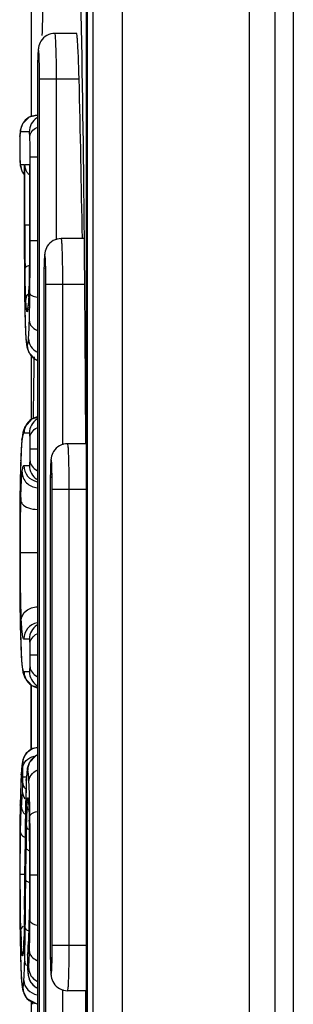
# Model space of a CAD drawing. Header units: millimetres. Extents: x 0 to 3364, y 0 to 2378.
# Tile 17 of 34: x 1510.23 to 1513.23, y 1489.07 to 1499.87. Entities that reach past the tile are written whole.
import ezdxf

# ---------------------------------------------------------------- set-up
doc = ezdxf.new("R2010")
doc.units = ezdxf.units.MM
doc.header["$LTSCALE"] = 185.02
doc.layers.add('00_COMPONENTS', color=7, linetype='CONTINUOUS')

msp = doc.modelspace()

# ---------------------------------------------------------------- linework, layer by layer
at = {"layer": '00_COMPONENTS', "color": 7, "linetype": 'CONTINUOUS'}
for p, q in [((1511.036, 1565.336), (1511.036, 1452.305)), ((1513.031, 1452.62), (1513.031, 1565.02)), ((1513.231, 1564.87), (1513.231, 1452.77)), ((1510.361, 1503.556), (1510.361, 1498.805)), ((1510.961, 1500.651), (1510.961, 1483.79)), ((1510.974, 1500.646), (1510.974, 1483.795)), ((1510.857, 1499.72), (1510.62, 1499.72)), ((1510.429, 1499.22), (1510.429, 1485.22)), ((1510.429, 1498.82), (1510.423, 1498.82)), ((1510.241, 1498.655), (1510.237, 1498.597)), ((1510.236, 1498.566), (1510.235, 1498.461)), ((1510.237, 1498.597), (1510.236, 1498.566)), ((1510.235, 1498.461), (1510.236, 1498.362)), ((1510.236, 1498.362), (1510.237, 1498.33)), ((1510.237, 1498.33), (1510.241, 1498.271)), ((1510.285, 1498.277), (1510.285, 1498.283)), ((1510.285, 1498.277), (1510.285, 1497.447)), ((1510.341, 1498.277), (1510.342, 1498.283)), ((1510.341, 1498.277), (1510.341, 1497.62)), ((1510.937, 1497.47), (1510.69, 1497.47)), ((1510.338, 1497.039), (1510.334, 1496.864)), ((1510.498, 1496.97), (1510.498, 1487.47)), ((1510.288, 1496.843), (1510.293, 1496.565)), ((1510.334, 1496.864), (1510.334, 1496.858)), ((1510.302, 1496.37), (1510.309, 1496.307)), ((1510.309, 1496.307), (1510.313, 1496.282)), ((1510.361, 1496.193), (1510.361, 1495.486)), ((1510.27, 1495.341), (1510.26, 1495.279)), ((1510.29, 1495.404), (1510.27, 1495.341)), ((1510.26, 1495.279), (1510.255, 1495.218)), ((1510.954, 1495.22), (1510.759, 1495.22)), ((1510.245, 1495.038), (1510.242, 1494.907)), ((1510.568, 1494.72), (1510.568, 1489.72)), ((1510.237, 1493.428), (1510.239, 1493.302)), ((1510.239, 1493.302), (1510.242, 1493.152)), ((1510.242, 1493.152), (1510.245, 1493.044)), ((1510.254, 1492.839), (1510.26, 1492.773)), ((1510.26, 1492.774), (1510.27, 1492.714)), ((1510.26, 1492.774), (1510.26, 1492.773)), ((1510.361, 1492.573), (1510.361, 1491.863)), ((1510.361, 1492.22), (1510.361, 1492.571)), ((1510.361, 1491.864), (1510.361, 1492.22)), ((1510.255, 1491.641), (1510.252, 1491.597)), ((1510.259, 1491.691), (1510.255, 1491.641)), ((1510.264, 1491.732), (1510.259, 1491.691)), ((1510.318, 1491.658), (1510.312, 1491.601)), ((1510.252, 1491.597), (1510.248, 1491.509)), ((1510.312, 1491.601), (1510.307, 1491.535)), ((1510.248, 1491.509), (1510.243, 1491.377)), ((1510.243, 1491.377), (1510.241, 1491.258)), ((1510.3, 1491.321), (1510.298, 1491.19)), ((1510.241, 1491.258), (1510.237, 1491.051)), ((1510.337, 1491.149), (1510.339, 1491.082)), ((1510.293, 1490.801), (1510.287, 1490.113)), ((1510.235, 1490.5), (1510.235, 1490.238)), ((1510.235, 1490.238), (1510.237, 1489.984)), ((1510.237, 1489.984), (1510.239, 1489.797)), ((1510.239, 1489.797), (1510.242, 1489.635)), ((1510.279, 1489.773), (1510.277, 1489.71)), ((1510.325, 1489.696), (1510.324, 1489.675)), ((1510.327, 1489.723), (1510.325, 1489.696)), ((1510.242, 1489.635), (1510.247, 1489.477)), ((1510.323, 1489.665), (1510.321, 1489.617)), ((1510.321, 1489.617), (1510.321, 1489.599)), ((1510.321, 1489.599), (1510.321, 1489.573)), ((1510.324, 1489.675), (1510.323, 1489.665)), ((1510.247, 1489.477), (1510.251, 1489.383)), ((1510.321, 1489.573), (1510.321, 1489.547)), ((1510.321, 1489.546), (1510.321, 1489.519)), ((1510.321, 1489.519), (1510.322, 1489.456)), ((1510.251, 1489.383), (1510.252, 1489.36)), ((1510.322, 1489.456), (1510.322, 1489.449)), ((1510.322, 1489.449), (1510.323, 1489.424)), ((1510.323, 1489.424), (1510.326, 1489.39)), ((1510.252, 1489.36), (1510.258, 1489.289)), ((1510.954, 1489.22), (1510.759, 1489.22)), ((1510.361, 1489.109), (1510.361, 1488.446)), ((1510.38, 1489.071), (1510.38, 1489.093))]:
    msp.add_line(p, q, dxfattribs=at)
at = {"layer": '00_COMPONENTS', "color": 9, "linetype": 'CONTINUOUS'}
for p, q in [((1511.356, 1565.327), (1511.356, 1452.314)), ((1512.75, 1452.62), (1512.75, 1565.02)), ((1510.451, 1485.22), (1510.451, 1499.22)), ((1510.451, 1499.22), (1510.885, 1499.22)), ((1510.637, 1497.457), (1510.637, 1499.22)), ((1510.239, 1498.622), (1510.237, 1498.608)), ((1510.237, 1498.59), (1510.237, 1498.597)), ((1510.339, 1498.64), (1510.243, 1498.64)), ((1510.237, 1498.336), (1510.237, 1498.33)), ((1510.237, 1498.336), (1510.238, 1498.317)), ((1510.348, 1497.447), (1510.348, 1498.367)), ((1510.348, 1498.367), (1510.429, 1498.367)), ((1510.244, 1498.283), (1510.285, 1498.283)), ((1510.285, 1498.283), (1510.285, 1498.277)), ((1510.291, 1497.62), (1510.291, 1498.283)), ((1510.291, 1498.283), (1510.342, 1498.283)), ((1510.342, 1498.283), (1510.342, 1498.277)), ((1510.291, 1497.62), (1510.341, 1497.62)), ((1510.285, 1497.447), (1510.285, 1497.359)), ((1510.291, 1497.447), (1510.291, 1497.45)), ((1510.348, 1497.447), (1510.429, 1497.447)), ((1510.521, 1487.47), (1510.521, 1496.97)), ((1510.521, 1496.97), (1510.941, 1496.97)), ((1510.707, 1495.207), (1510.707, 1496.97)), ((1510.334, 1496.858), (1510.334, 1496.864)), ((1510.334, 1496.864), (1510.334, 1496.858)), ((1510.346, 1496.864), (1510.346, 1496.868)), ((1510.293, 1496.57), (1510.293, 1496.565)), ((1510.293, 1496.57), (1510.293, 1496.564)), ((1510.341, 1495.337), (1510.282, 1495.337)), ((1510.259, 1495.258), (1510.26, 1495.279)), ((1510.35, 1495.163), (1510.429, 1495.163)), ((1510.245, 1495.032), (1510.245, 1495.038)), ((1510.246, 1495.038), (1510.245, 1495.032)), ((1510.28, 1494.98), (1510.341, 1494.98)), ((1510.591, 1489.72), (1510.591, 1494.72)), ((1510.591, 1494.72), (1510.955, 1494.72)), ((1510.777, 1489.72), (1510.777, 1494.72)), ((1510.238, 1494.627), (1510.237, 1494.629)), ((1510.242, 1494.025), (1510.428, 1494.025)), ((1510.237, 1493.43), (1510.237, 1493.428)), ((1510.245, 1493.05), (1510.245, 1493.044)), ((1510.245, 1493.05), (1510.245, 1493.044)), ((1510.341, 1493.077), (1510.28, 1493.077)), ((1510.35, 1492.903), (1510.429, 1492.903)), ((1510.259, 1492.795), (1510.26, 1492.774)), ((1510.282, 1492.72), (1510.341, 1492.72)), ((1510.252, 1491.587), (1510.252, 1491.597)), ((1510.27, 1491.567), (1510.309, 1491.567)), ((1510.307, 1491.526), (1510.307, 1491.535)), ((1510.241, 1491.255), (1510.241, 1491.258)), ((1510.241, 1491.258), (1510.241, 1491.255)), ((1510.343, 1491.292), (1510.343, 1491.297)), ((1510.298, 1491.187), (1510.298, 1491.19)), ((1510.339, 1491.119), (1510.339, 1491.093)), ((1510.347, 1491.09), (1510.346, 1491.133)), ((1510.339, 1491.093), (1510.339, 1491.089)), ((1510.339, 1491.093), (1510.339, 1491.089)), ((1510.301, 1490.434), (1510.304, 1490.786)), ((1510.343, 1490.862), (1510.343, 1490.845)), ((1510.291, 1490.583), (1510.291, 1490.585)), ((1510.241, 1490.5), (1510.29, 1490.5)), ((1510.241, 1490.481), (1510.241, 1490.5)), ((1510.35, 1490.49), (1510.35, 1490.539)), ((1510.35, 1490.49), (1510.429, 1490.49)), ((1510.344, 1490.242), (1510.343, 1490.218)), ((1510.287, 1490.111), (1510.287, 1490.113)), ((1510.339, 1489.99), (1510.339, 1489.995)), ((1510.339, 1489.995), (1510.339, 1489.99)), ((1510.239, 1489.8), (1510.239, 1489.797)), ((1510.25, 1489.769), (1510.25, 1489.773)), ((1510.279, 1489.764), (1510.279, 1489.771)), ((1510.28, 1489.77), (1510.279, 1489.764)), ((1510.326, 1489.71), (1510.327, 1489.723)), ((1510.591, 1489.72), (1510.955, 1489.72)), ((1510.243, 1489.59), (1510.244, 1489.58)), ((1510.321, 1489.611), (1510.321, 1489.617)), ((1510.321, 1489.611), (1510.321, 1489.591)), ((1510.251, 1489.392), (1510.251, 1489.383)), ((1510.322, 1489.456), (1510.322, 1489.449)), ((1510.326, 1489.411), (1510.326, 1489.41)), ((1510.707, 1487.47), (1510.707, 1489.232))]:
    msp.add_line(p, q, dxfattribs=at)
at = {"layer": '00_COMPONENTS', "color": 7, "linetype": 'CONTINUOUS'}
for points in [[(1510.423, 1498.82), (1510.339, 1498.8), (1510.265, 1498.727), (1510.241, 1498.655)], [(1510.241, 1498.271), (1510.263, 1498.2), (1510.285, 1498.178)], [(1510.341, 1497.62), (1510.341, 1497.324), (1510.338, 1497.039)], [(1510.285, 1497.447), (1510.286, 1497.035), (1510.288, 1496.843)], [(1510.334, 1496.858), (1510.331, 1496.79), (1510.328, 1496.741), (1510.325, 1496.716), (1510.325, 1496.715)], [(1510.293, 1496.565), (1510.297, 1496.463), (1510.302, 1496.37)], [(1510.313, 1496.282), (1510.334, 1496.221), (1510.409, 1496.143), (1510.429, 1496.139)], [(1510.429, 1495.508), (1510.364, 1495.489), (1510.29, 1495.404)], [(1510.255, 1495.218), (1510.249, 1495.123), (1510.245, 1495.038)], [(1510.242, 1494.907), (1510.239, 1494.782), (1510.237, 1494.629)], [(1510.237, 1494.629), (1510.236, 1494.451), (1510.235, 1494.206), (1510.235, 1493.975)], [(1510.235, 1493.975), (1510.235, 1493.785), (1510.236, 1493.577), (1510.237, 1493.428)], [(1510.245, 1493.044), (1510.249, 1492.945), (1510.254, 1492.839)], [(1510.27, 1492.714), (1510.291, 1492.65), (1510.366, 1492.567), (1510.429, 1492.549)], [(1510.429, 1491.885), (1510.378, 1491.876), (1510.306, 1491.824), (1510.27, 1491.757), (1510.264, 1491.732)], [(1510.429, 1491.801), (1510.41, 1491.796), (1510.339, 1491.721), (1510.318, 1491.658)], [(1510.307, 1491.535), (1510.304, 1491.455), (1510.3, 1491.321)], [(1510.33, 1491.296), (1510.33, 1491.294), (1510.331, 1491.286), (1510.333, 1491.255), (1510.335, 1491.208), (1510.337, 1491.149)], [(1510.298, 1491.19), (1510.296, 1491.028), (1510.293, 1490.801)], [(1510.237, 1491.051), (1510.235, 1490.764), (1510.235, 1490.5)], [(1510.339, 1491.089), (1510.343, 1490.852), (1510.345, 1490.539)], [(1510.345, 1490.539), (1510.343, 1490.23), (1510.339, 1489.995)], [(1510.287, 1490.113), (1510.285, 1489.995), (1510.282, 1489.854), (1510.279, 1489.771)], [(1510.339, 1489.995), (1510.336, 1489.91), (1510.331, 1489.799), (1510.327, 1489.723)], [(1510.277, 1489.71), (1510.274, 1489.666), (1510.272, 1489.648)], [(1510.326, 1489.39), (1510.34, 1489.34), (1510.355, 1489.312), (1510.403, 1489.263), (1510.429, 1489.251)], [(1510.258, 1489.289), (1510.265, 1489.238), (1510.271, 1489.211), (1510.312, 1489.136), (1510.414, 1489.079), (1510.429, 1489.077)]]:
    msp.add_lwpolyline(points, dxfattribs=at)
at = {"layer": '00_COMPONENTS', "color": 9, "linetype": 'CONTINUOUS'}
for centre, radius, start, end in [((1518.533, 1499.225), 8.104, 179.0358, 180.0341), ((1516.356, 1499.261), 5.927, 178.6654, 179.0238), ((1510.423, 1498.641), 0.18, 90.0175, 180.0175), ((1510.519, 1498.64), 0.18, 122.2653, 180.006), ((1510.855, 1498.569), 0.618, 176.429, 177.4267), ((1511.102, 1498.558), 0.866, 177.4009, 177.8647), ((1515.308, 1498.467), 5.073, 179.1724, 180.0687), ((1512.732, 1498.427), 2.497, 181.0434, 182.0868), ((1510.729, 1498.348), 0.492, 183.5691, 184.0866), ((1510.601, 1498.339), 0.364, 184.0547, 185.2528), ((1510.422, 1498.283), 0.179, 180.0197, 186.6756), ((1510.424, 1498.284), 0.181, 215.5803, 218.9722), ((1573.985, 1497.613), 63.693, 179.99371, 180.14671), ((1572.806, 1497.419), 62.521, 180.055, 180.27884), ((1545.325, 1497.513), 35.034, 180.1088, 180.6029), ((1516.426, 1497.011), 5.927, 178.6654, 179.0238), ((1554.262, 1497.331), 43.977, 180.2811, 180.4765), ((1518.603, 1496.975), 8.104, 179.0358, 180.0341), ((1541.219, 1497.22), 30.933, 180.4724, 180.7496), ((1510.444, 1496.779), 0.144, 142.586, 147.719), ((1504.93, 1497.051), 5.408, 357.6516, 357.9502), ((1504.503, 1497.066), 5.835, 358.0187, 358.4505), ((1510.498, 1496.668), 0.181, 165.1631, 179.9252), ((1509.152, 1496.823), 1.179, 354.8766, 355.8139), ((1520.046, 1496.854), 9.757, 181.5351, 181.6715), ((1510.497, 1496.301), 0.18, 219.0523, 230.5789), ((1510.497, 1496.302), 0.181, 230.6098, 245.7177), ((1510.462, 1495.337), 0.18, 101.1597, 180.0155), ((1510.521, 1495.337), 0.18, 123.0865, 180.0065), ((1511.017, 1495.171), 0.763, 171.6625, 173.4431), ((1510.46, 1494.98), 0.18, 179.9842, 259.3029), ((1510.521, 1494.98), 0.18, 179.9935, 236.9135), ((1516.496, 1494.761), 5.927, 178.6654, 179.0238), ((1518.673, 1494.725), 8.104, 179.0358, 180.0341), ((1572.175, 1494.034), 61.94, 179.451, 180.0546), ((1523.912, 1494.285), 13.669, 178.5503, 178.6938), ((1564.621, 1493.961), 54.386, 179.9853, 180.5596), ((1510.46, 1493.078), 0.18, 100.5166, 180.0159), ((1510.521, 1493.078), 0.18, 123.0865, 180.0065), ((1510.462, 1492.72), 0.18, 179.9845, 258.837), ((1510.521, 1492.72), 0.18, 179.9935, 236.9135), ((1510.445, 1491.709), 0.18, 95.2856, 180.0169), ((1510.502, 1491.641), 0.18, 115.9819, 180.0026), ((1514.768, 1491.339), 4.523, 176.7254, 176.8626), ((1513.159, 1491.391), 2.855, 177.0678, 177.2898), ((1507.034, 1491.351), 3.306, 2.8235, 3.3301), ((1508.728, 1491.545), 1.542, 354.988, 358.2533), ((1515.408, 1490.988), 5.163, 176.3079, 177.1492), ((1514.221, 1491.064), 3.973, 175.0033, 176.3002), ((1510.505, 1491.337), 0.181, 180.0524, 192.6049), ((1517.514, 1490.936), 7.207, 177.7517, 178.4545), ((1514.325, 1491.056), 4.016, 177.3234, 177.6902), ((1509.042, 1491.195), 1.293, 3.6606, 4.2986), ((1508.483, 1491.159), 1.853, 3.2032, 3.6678), ((1487.592, 1490.813), 22.757, 0.8053, 1.2063), ((1579.496, 1490.102), 69.207, 179.1016, 179.60162), ((1523.884, 1490.767), 13.58, 178.47, 178.903), ((1537.394, 1490.505), 27.091, 178.8953, 179.4052), ((1495.483, 1490.724), 14.861, 0.5293, 1.4074), ((1460.239, 1490.521), 50.111, 0.0206, 0.6507), ((1480.583, 1490.559), 29.762, 359.9608, 0.5495), ((1365.52, 1491.715), 144.776, 359.36526, 359.55206), ((1478.647, 1490.514), 31.698, 359.5091, 0.0453), ((1468.986, 1490.446), 41.364, 359.3617, 0.0621), ((1379.529, 1491.484), 130.776, 359.3107, 359.54005), ((1501.46, 1490.238), 8.883, 357.8077, 357.9808), ((1500.296, 1490.279), 10.047, 357.9846, 358.3542), ((1531.32, 1490.128), 21.083, 180.893, 181.4614), ((1519.143, 1490.099), 8.899, 181.439, 182.1), ((1514.5, 1489.924), 4.253, 182.0898, 182.9544), ((1505.737, 1489.921), 4.545, 357.6479, 358.0288), ((1513.686, 1489.476), 3.368, 176.0007, 176.6715), ((1505.942, 1490.016), 4.395, 356.0126, 356.1535), ((1519.074, 1489.719), 8.505, 179.9915, 180.9854), ((1510.445, 1489.603), 0.18, 169.1721, 179.9544), ((1510.447, 1489.603), 0.182, 165.8752, 169.1941), ((1509.093, 1489.746), 1.185, 355.2046, 356.2731), ((1511.879, 1489.56), 1.559, 177.8784, 178.1083), ((1514.212, 1489.559), 3.891, 179.5281, 179.8315), ((1519.086, 1489.546), 8.766, 179.8446, 179.9989), ((1513.384, 1489.542), 3.063, 179.9265, 180.8738), ((1512.098, 1489.525), 1.778, 180.9325, 182.2105), ((1516.609, 1489.682), 6.04, 181.037, 181.2191), ((1513.993, 1489.593), 3.747, 183.062, 183.2326), ((1511.94, 1489.519), 1.62, 182.2103, 182.7528), ((1509.041, 1489.555), 1.296, 355.2243, 355.994), ((1510.505, 1489.409), 0.179, 222.4229, 227.3612), ((1510.507, 1489.411), 0.181, 227.3942, 242.3576), ((1510.448, 1489.256), 0.18, 179.9828, 263.7555)]:
    msp.add_arc(centre, radius, start, end, dxfattribs=at)
at = {"layer": '00_COMPONENTS', "color": 7, "linetype": 'CONTINUOUS'}
for centre, radius, start, end in [((1210.515, 1492.221), 300.452, 1.00112, 1.335), ((1738.641, 1492.519), 228.279, 179.08272, 179.25286)]:
    msp.add_arc(centre, radius, start, end, dxfattribs=at)
for points, knots in [([(1510.481, 1499.698), (1510.488, 1499.912), (1510.505, 1500.325), (1510.532, 1500.92), (1510.561, 1501.46), (1510.592, 1501.932), (1510.621, 1502.278), (1510.644, 1502.509), (1510.661, 1502.645), (1510.677, 1502.752), (1510.695, 1502.832), (1510.707, 1502.877), (1510.724, 1502.903), (1510.731, 1502.902)], [0, 0, 0, 0, 0.199125, 0.384837, 0.553887, 0.702353, 0.825662, 0.876344, 0.918903, 0.952784, 0.977567, 0.993036, 1, 1, 1, 1]), ([(1510.891, 1500.562), (1510.912, 1499.724), (1510.938, 1497.945), (1510.95, 1496.167), (1510.955, 1495.227)], [0, 0, 0, 0, 0.471482, 1, 1, 1, 1]), ([(1510.62, 1499.72), (1510.59, 1499.72), (1510.529, 1499.705), (1510.464, 1499.643), (1510.44, 1499.575), (1510.433, 1499.493), (1510.43, 1499.378), (1510.429, 1499.278), (1510.429, 1499.22)], [0, 0, 0, 0, 0.150243, 0.29961, 0.426347, 0.501697, 0.711182, 1, 1, 1, 1]), ([(1510.885, 1499.22), (1510.883, 1499.284), (1510.881, 1499.377), (1510.876, 1499.495), (1510.872, 1499.569), (1510.869, 1499.631), (1510.865, 1499.676), (1510.862, 1499.705), (1510.859, 1499.716), (1510.858, 1499.72), (1510.857, 1499.72)], [0, 0, 0, 0, 0.381668, 0.554122, 0.705398, 0.82963, 0.922088, 0.979325, 0.994113, 1, 1, 1, 1]), ([(1510.336, 1498.169), (1510.329, 1498.178), (1510.305, 1498.211), (1510.292, 1498.253), (1510.291, 1498.283)], [0, 0, 0, 0, 0.265791, 1, 1, 1, 1]), ([(1510.69, 1497.47), (1510.66, 1497.47), (1510.598, 1497.455), (1510.534, 1497.393), (1510.509, 1497.325), (1510.503, 1497.243), (1510.499, 1497.128), (1510.498, 1497.028), (1510.498, 1496.97)], [0, 0, 0, 0, 0.150243, 0.29961, 0.426347, 0.501697, 0.711182, 1, 1, 1, 1]), ([(1510.759, 1495.22), (1510.729, 1495.22), (1510.668, 1495.205), (1510.603, 1495.143), (1510.579, 1495.075), (1510.573, 1494.993), (1510.569, 1494.878), (1510.568, 1494.778), (1510.568, 1494.72)], [0, 0, 0, 0, 0.150243, 0.29961, 0.426347, 0.501697, 0.711182, 1, 1, 1, 1]), ([(1510.568, 1489.72), (1510.568, 1489.663), (1510.569, 1489.563), (1510.573, 1489.448), (1510.579, 1489.365), (1510.604, 1489.297), (1510.668, 1489.236), (1510.729, 1489.22), (1510.759, 1489.22)], [0, 0, 0, 0, 0.288947, 0.49852, 0.574167, 0.700728, 0.849797, 1, 1, 1, 1]), ([(1510.955, 1489.215), (1510.95, 1488.287), (1510.938, 1486.529), (1510.913, 1484.771), (1510.893, 1483.941)], [0, 0, 0, 0, 0.527704, 1, 1, 1, 1])]:
    msp.add_open_spline(points, degree=3, knots=knots, dxfattribs=at)
at = {"layer": '00_COMPONENTS', "color": 9, "linetype": 'CONTINUOUS'}
for points, knots in [([(1510.637, 1499.22), (1510.637, 1499.284), (1510.637, 1499.377), (1510.635, 1499.495), (1510.632, 1499.569), (1510.63, 1499.631), (1510.627, 1499.676), (1510.625, 1499.705), (1510.622, 1499.716), (1510.621, 1499.72), (1510.62, 1499.72)], [0, 0, 0, 0, 0.381849, 0.554334, 0.705602, 0.829792, 0.922182, 0.97934, 0.994097, 1, 1, 1, 1]), ([(1510.451, 1499.22), (1510.451, 1499.254), (1510.451, 1499.318), (1510.45, 1499.403), (1510.446, 1499.477), (1510.446, 1499.511), (1510.439, 1499.549), (1510.434, 1499.503), (1510.433, 1499.47), (1510.431, 1499.424), (1510.431, 1499.399)], [0, 0, 0, 0, 0.21683, 0.411793, 0.565354, 0.662079, 0.692807, 0.733447, 0.839268, 1, 1, 1, 1]), ([(1510.346, 1498.589), (1510.347, 1498.609), (1510.365, 1498.652), (1510.402, 1498.678), (1510.424, 1498.688)], [0, 0, 0, 0, 0.457108, 1, 1, 1, 1]), ([(1510.237, 1498.59), (1510.236, 1498.586), (1510.236, 1498.57), (1510.235, 1498.553), (1510.235, 1498.54)], [0, 0, 0, 0, 0.221772, 1, 1, 1, 1]), ([(1510.243, 1498.64), (1510.242, 1498.64), (1510.24, 1498.632), (1510.239, 1498.627), (1510.239, 1498.622)], [0, 0, 0, 0, 0.235063, 1, 1, 1, 1]), ([(1510.346, 1498.589), (1510.345, 1498.603), (1510.343, 1498.615), (1510.342, 1498.64), (1510.339, 1498.64)], [0, 0, 0, 0, 0.817187, 1, 1, 1, 1]), ([(1510.348, 1498.367), (1510.348, 1498.386), (1510.348, 1498.46), (1510.348, 1498.534), (1510.346, 1498.589)], [0, 0, 0, 0, 0.261754, 1, 1, 1, 1]), ([(1510.235, 1498.461), (1510.235, 1498.441), (1510.235, 1498.414), (1510.235, 1498.388), (1510.235, 1498.382)], [0, 0, 0, 0, 0.763401, 1, 1, 1, 1]), ([(1510.238, 1498.305), (1510.239, 1498.303), (1510.239, 1498.296), (1510.24, 1498.289), (1510.242, 1498.286)], [0, 0, 0, 0, 0.37623, 1, 1, 1, 1]), ([(1510.242, 1498.286), (1510.242, 1498.285), (1510.242, 1498.284), (1510.243, 1498.283), (1510.244, 1498.283)], [0, 0, 0, 0, 0.641518, 1, 1, 1, 1]), ([(1510.342, 1497.62), (1510.342, 1497.558), (1510.341, 1497.321), (1510.34, 1497.083), (1510.336, 1496.908)], [0, 0, 0, 0, 0.261138, 1, 1, 1, 1]), ([(1510.707, 1496.97), (1510.707, 1497.034), (1510.706, 1497.127), (1510.704, 1497.245), (1510.702, 1497.319), (1510.7, 1497.381), (1510.697, 1497.426), (1510.694, 1497.455), (1510.692, 1497.466), (1510.691, 1497.47), (1510.69, 1497.47)], [0, 0, 0, 0, 0.381849, 0.554334, 0.705602, 0.829792, 0.922182, 0.97934, 0.994097, 1, 1, 1, 1]), ([(1510.346, 1496.868), (1510.346, 1496.915), (1510.348, 1497.108), (1510.348, 1497.301), (1510.348, 1497.447)], [0, 0, 0, 0, 0.246501, 1, 1, 1, 1]), ([(1510.521, 1496.97), (1510.521, 1497.004), (1510.52, 1497.068), (1510.52, 1497.153), (1510.516, 1497.227), (1510.516, 1497.261), (1510.509, 1497.299), (1510.504, 1497.253), (1510.503, 1497.22), (1510.501, 1497.174), (1510.5, 1497.149)], [0, 0, 0, 0, 0.21683, 0.411793, 0.565354, 0.662079, 0.692807, 0.733447, 0.839268, 1, 1, 1, 1]), ([(1510.293, 1497.145), (1510.294, 1497.148), (1510.301, 1497.164), (1510.32, 1497.171), (1510.333, 1497.176)], [0, 0, 0, 0, 0.17393, 1, 1, 1, 1]), ([(1510.302, 1496.792), (1510.301, 1496.816), (1510.296, 1496.933), (1510.294, 1497.051), (1510.293, 1497.145)], [0, 0, 0, 0, 0.203197, 1, 1, 1, 1]), ([(1510.333, 1496.83), (1510.333, 1496.821), (1510.331, 1496.79), (1510.33, 1496.759), (1510.328, 1496.737)], [0, 0, 0, 0, 0.287697, 1, 1, 1, 1]), ([(1510.34, 1496.564), (1510.341, 1496.586), (1510.344, 1496.686), (1510.345, 1496.787), (1510.346, 1496.864)], [0, 0, 0, 0, 0.225538, 1, 1, 1, 1]), ([(1510.346, 1496.868), (1510.347, 1496.857), (1510.378, 1496.838), (1510.405, 1496.832), (1510.424, 1496.828)], [0, 0, 0, 0, 0.347146, 1, 1, 1, 1]), ([(1510.288, 1496.815), (1510.289, 1496.796), (1510.29, 1496.722), (1510.291, 1496.648), (1510.293, 1496.593)], [0, 0, 0, 0, 0.263902, 1, 1, 1, 1]), ([(1510.306, 1496.725), (1510.305, 1496.73), (1510.304, 1496.752), (1510.303, 1496.775), (1510.302, 1496.792)], [0, 0, 0, 0, 0.212777, 1, 1, 1, 1]), ([(1510.316, 1496.668), (1510.315, 1496.668), (1510.313, 1496.674), (1510.309, 1496.691), (1510.307, 1496.711), (1510.306, 1496.725)], [0, 0, 0, 0, 0.071007, 0.248367, 1, 1, 1, 1]), ([(1510.326, 1496.718), (1510.325, 1496.705), (1510.323, 1496.688), (1510.32, 1496.673), (1510.318, 1496.668), (1510.316, 1496.668)], [0, 0, 0, 0, 0.745895, 0.926055, 1, 1, 1, 1]), ([(1510.293, 1496.564), (1510.295, 1496.522), (1510.297, 1496.455), (1510.302, 1496.366), (1510.308, 1496.328), (1510.312, 1496.301), (1510.317, 1496.301)], [0, 0, 0, 0, 0.470356, 0.783178, 0.947259, 1, 1, 1, 1]), ([(1510.331, 1496.371), (1510.332, 1496.383), (1510.336, 1496.447), (1510.339, 1496.511), (1510.34, 1496.564)], [0, 0, 0, 0, 0.185312, 1, 1, 1, 1]), ([(1510.34, 1496.564), (1510.341, 1496.544), (1510.362, 1496.5), (1510.401, 1496.475), (1510.423, 1496.466)], [0, 0, 0, 0, 0.450796, 1, 1, 1, 1]), ([(1510.317, 1496.301), (1510.319, 1496.301), (1510.322, 1496.308), (1510.325, 1496.32), (1510.328, 1496.343), (1510.33, 1496.361), (1510.331, 1496.371)], [0, 0, 0, 0, 0.072654, 0.251425, 0.556918, 1, 1, 1, 1]), ([(1510.331, 1496.371), (1510.331, 1496.342), (1510.349, 1496.282), (1510.396, 1496.241), (1510.423, 1496.227)], [0, 0, 0, 0, 0.49105, 1, 1, 1, 1]), ([(1510.282, 1495.337), (1510.276, 1495.337), (1510.267, 1495.313), (1510.265, 1495.296), (1510.262, 1495.282)], [0, 0, 0, 0, 0.258687, 1, 1, 1, 1]), ([(1510.348, 1495.287), (1510.348, 1495.301), (1510.346, 1495.313), (1510.344, 1495.337), (1510.341, 1495.337)], [0, 0, 0, 0, 0.812092, 1, 1, 1, 1]), ([(1510.348, 1495.287), (1510.349, 1495.308), (1510.366, 1495.353), (1510.403, 1495.383), (1510.424, 1495.394)], [0, 0, 0, 0, 0.467961, 1, 1, 1, 1]), ([(1510.259, 1495.258), (1510.258, 1495.246), (1510.251, 1495.173), (1510.248, 1495.099), (1510.246, 1495.038)], [0, 0, 0, 0, 0.170833, 1, 1, 1, 1]), ([(1510.35, 1495.163), (1510.35, 1495.174), (1510.35, 1495.216), (1510.349, 1495.257), (1510.348, 1495.287)], [0, 0, 0, 0, 0.276794, 1, 1, 1, 1]), ([(1510.777, 1494.72), (1510.777, 1494.784), (1510.776, 1494.877), (1510.774, 1494.995), (1510.772, 1495.069), (1510.77, 1495.131), (1510.767, 1495.176), (1510.764, 1495.205), (1510.762, 1495.216), (1510.76, 1495.22), (1510.759, 1495.22)], [0, 0, 0, 0, 0.381849, 0.554334, 0.705602, 0.829792, 0.922182, 0.97934, 0.994097, 1, 1, 1, 1]), ([(1510.348, 1495.033), (1510.349, 1495.042), (1510.35, 1495.085), (1510.35, 1495.128), (1510.35, 1495.163)], [0, 0, 0, 0, 0.207218, 1, 1, 1, 1]), ([(1510.245, 1495.032), (1510.244, 1495.002), (1510.24, 1494.867), (1510.239, 1494.732), (1510.238, 1494.627)], [0, 0, 0, 0, 0.220006, 1, 1, 1, 1]), ([(1510.341, 1494.98), (1510.344, 1494.98), (1510.345, 1495.007), (1510.348, 1495.019), (1510.348, 1495.033)], [0, 0, 0, 0, 0.192978, 1, 1, 1, 1]), ([(1510.348, 1495.033), (1510.349, 1495.012), (1510.366, 1494.967), (1510.403, 1494.937), (1510.424, 1494.926)], [0, 0, 0, 0, 0.467961, 1, 1, 1, 1]), ([(1510.591, 1494.72), (1510.591, 1494.754), (1510.59, 1494.818), (1510.589, 1494.903), (1510.585, 1494.977), (1510.586, 1495.011), (1510.579, 1495.049), (1510.574, 1495.003), (1510.573, 1494.97), (1510.571, 1494.924), (1510.57, 1494.899)], [0, 0, 0, 0, 0.21683, 0.411793, 0.565354, 0.662079, 0.692807, 0.733447, 0.839268, 1, 1, 1, 1]), ([(1510.248, 1494.631), (1510.248, 1494.661), (1510.251, 1494.753), (1510.254, 1494.845), (1510.261, 1494.906)], [0, 0, 0, 0, 0.330368, 1, 1, 1, 1]), ([(1510.261, 1494.906), (1510.263, 1494.926), (1510.266, 1494.946), (1510.274, 1494.98), (1510.28, 1494.98)], [0, 0, 0, 0, 0.762217, 1, 1, 1, 1]), ([(1510.261, 1494.906), (1510.261, 1494.864), (1510.299, 1494.777), (1510.385, 1494.739), (1510.428, 1494.736)], [0, 0, 0, 0, 0.491327, 1, 1, 1, 1]), ([(1510.242, 1494.025), (1510.242, 1494.075), (1510.242, 1494.265), (1510.244, 1494.456), (1510.247, 1494.596)], [0, 0, 0, 0, 0.26012, 1, 1, 1, 1]), ([(1510.247, 1494.596), (1510.248, 1494.583), (1510.266, 1494.545), (1510.335, 1494.509), (1510.395, 1494.499), (1510.429, 1494.499)], [0, 0, 0, 0, 0.181124, 0.543773, 1, 1, 1, 1]), ([(1510.248, 1493.419), (1510.247, 1493.465), (1510.243, 1493.667), (1510.242, 1493.869), (1510.242, 1494.025)], [0, 0, 0, 0, 0.227948, 1, 1, 1, 1]), ([(1510.237, 1493.43), (1510.238, 1493.395), (1510.239, 1493.268), (1510.242, 1493.142), (1510.245, 1493.05)], [0, 0, 0, 0, 0.273085, 1, 1, 1, 1]), ([(1510.252, 1493.289), (1510.252, 1493.299), (1510.25, 1493.342), (1510.249, 1493.386), (1510.248, 1493.419)], [0, 0, 0, 0, 0.223904, 1, 1, 1, 1]), ([(1510.252, 1493.289), (1510.253, 1493.326), (1510.301, 1493.406), (1510.385, 1493.43), (1510.429, 1493.431)], [0, 0, 0, 0, 0.46026, 1, 1, 1, 1]), ([(1510.28, 1493.077), (1510.276, 1493.077), (1510.269, 1493.096), (1510.264, 1493.128), (1510.257, 1493.198), (1510.254, 1493.254), (1510.252, 1493.289)], [0, 0, 0, 0, 0.054887, 0.20999, 0.511076, 1, 1, 1, 1]), ([(1510.245, 1493.044), (1510.246, 1493.016), (1510.249, 1492.933), (1510.252, 1492.85), (1510.259, 1492.795)], [0, 0, 0, 0, 0.32805, 1, 1, 1, 1]), ([(1510.348, 1493.027), (1510.348, 1493.041), (1510.346, 1493.052), (1510.344, 1493.077), (1510.341, 1493.077)], [0, 0, 0, 0, 0.810946, 1, 1, 1, 1]), ([(1510.348, 1493.027), (1510.349, 1493.048), (1510.366, 1493.093), (1510.403, 1493.123), (1510.424, 1493.135)], [0, 0, 0, 0, 0.468937, 1, 1, 1, 1]), ([(1510.35, 1492.903), (1510.35, 1492.914), (1510.35, 1492.955), (1510.349, 1492.997), (1510.348, 1493.027)], [0, 0, 0, 0, 0.27574, 1, 1, 1, 1]), ([(1510.348, 1492.773), (1510.348, 1492.782), (1510.35, 1492.825), (1510.35, 1492.868), (1510.35, 1492.903)], [0, 0, 0, 0, 0.208706, 1, 1, 1, 1]), ([(1510.259, 1492.795), (1510.26, 1492.791), (1510.261, 1492.777), (1510.264, 1492.763), (1510.266, 1492.753)], [0, 0, 0, 0, 0.301271, 1, 1, 1, 1]), ([(1510.266, 1492.753), (1510.266, 1492.75), (1510.268, 1492.742), (1510.271, 1492.734), (1510.273, 1492.728)], [0, 0, 0, 0, 0.319448, 1, 1, 1, 1]), ([(1510.273, 1492.728), (1510.274, 1492.727), (1510.276, 1492.724), (1510.279, 1492.72), (1510.282, 1492.72)], [0, 0, 0, 0, 0.354203, 1, 1, 1, 1]), ([(1510.341, 1492.72), (1510.344, 1492.72), (1510.345, 1492.747), (1510.348, 1492.759), (1510.348, 1492.773)], [0, 0, 0, 0, 0.190306, 1, 1, 1, 1]), ([(1510.348, 1492.773), (1510.349, 1492.753), (1510.366, 1492.708), (1510.403, 1492.679), (1510.424, 1492.668)], [0, 0, 0, 0, 0.466001, 1, 1, 1, 1]), ([(1510.268, 1491.669), (1510.269, 1491.697), (1510.302, 1491.757), (1510.361, 1491.784), (1510.393, 1491.792)], [0, 0, 0, 0, 0.452074, 1, 1, 1, 1]), ([(1510.256, 1491.648), (1510.256, 1491.644), (1510.254, 1491.627), (1510.253, 1491.611), (1510.253, 1491.598)], [0, 0, 0, 0, 0.229163, 1, 1, 1, 1]), ([(1510.265, 1491.708), (1510.263, 1491.708), (1510.262, 1491.701), (1510.26, 1491.691), (1510.258, 1491.671), (1510.256, 1491.656), (1510.256, 1491.648)], [0, 0, 0, 0, 0.077689, 0.278152, 0.591125, 1, 1, 1, 1]), ([(1510.268, 1491.669), (1510.268, 1491.675), (1510.267, 1491.685), (1510.267, 1491.698), (1510.266, 1491.704), (1510.265, 1491.708), (1510.265, 1491.708)], [0, 0, 0, 0, 0.436997, 0.764376, 0.944495, 1, 1, 1, 1]), ([(1510.27, 1491.567), (1510.27, 1491.577), (1510.269, 1491.611), (1510.269, 1491.645), (1510.268, 1491.669)], [0, 0, 0, 0, 0.275123, 1, 1, 1, 1]), ([(1510.322, 1491.641), (1510.32, 1491.641), (1510.316, 1491.631), (1510.314, 1491.615), (1510.31, 1491.58), (1510.309, 1491.554), (1510.308, 1491.537)], [0, 0, 0, 0, 0.059125, 0.225106, 0.531515, 1, 1, 1, 1]), ([(1510.335, 1491.543), (1510.334, 1491.558), (1510.332, 1491.582), (1510.329, 1491.614), (1510.326, 1491.63), (1510.324, 1491.641), (1510.322, 1491.641)], [0, 0, 0, 0, 0.44021, 0.75186, 0.933986, 1, 1, 1, 1]), ([(1510.336, 1491.514), (1510.337, 1491.539), (1510.356, 1491.591), (1510.398, 1491.626), (1510.423, 1491.638)], [0, 0, 0, 0, 0.476641, 1, 1, 1, 1]), ([(1510.252, 1491.587), (1510.251, 1491.565), (1510.245, 1491.455), (1510.243, 1491.346), (1510.241, 1491.258)], [0, 0, 0, 0, 0.204853, 1, 1, 1, 1]), ([(1510.269, 1491.498), (1510.269, 1491.503), (1510.269, 1491.526), (1510.27, 1491.549), (1510.27, 1491.567)], [0, 0, 0, 0, 0.216281, 1, 1, 1, 1]), ([(1510.307, 1491.526), (1510.306, 1491.503), (1510.302, 1491.39), (1510.299, 1491.277), (1510.298, 1491.187)], [0, 0, 0, 0, 0.208796, 1, 1, 1, 1]), ([(1510.269, 1491.498), (1510.269, 1491.482), (1510.277, 1491.461), (1510.289, 1491.444), (1510.293, 1491.44)], [0, 0, 0, 0, 0.732451, 1, 1, 1, 1]), ([(1510.343, 1491.297), (1510.343, 1491.317), (1510.341, 1491.39), (1510.339, 1491.462), (1510.336, 1491.514)], [0, 0, 0, 0, 0.283052, 1, 1, 1, 1]), ([(1510.317, 1491.298), (1510.318, 1491.308), (1510.321, 1491.317), (1510.321, 1491.337), (1510.324, 1491.337)], [0, 0, 0, 0, 0.748666, 1, 1, 1, 1]), ([(1510.324, 1491.337), (1510.325, 1491.337), (1510.326, 1491.332), (1510.329, 1491.318), (1510.33, 1491.303), (1510.331, 1491.292)], [0, 0, 0, 0, 0.072874, 0.259794, 1, 1, 1, 1]), ([(1510.241, 1491.255), (1510.24, 1491.194), (1510.236, 1490.936), (1510.235, 1490.678), (1510.235, 1490.481)], [0, 0, 0, 0, 0.235054, 1, 1, 1, 1]), ([(1510.244, 1490.956), (1510.244, 1490.984), (1510.246, 1491.08), (1510.249, 1491.176), (1510.252, 1491.245)], [0, 0, 0, 0, 0.28728, 1, 1, 1, 1]), ([(1510.314, 1491.244), (1510.314, 1491.249), (1510.315, 1491.267), (1510.316, 1491.286), (1510.317, 1491.298)], [0, 0, 0, 0, 0.287488, 1, 1, 1, 1]), ([(1510.333, 1491.262), (1510.334, 1491.252), (1510.336, 1491.204), (1510.337, 1491.157), (1510.339, 1491.119)], [0, 0, 0, 0, 0.212194, 1, 1, 1, 1]), ([(1510.346, 1491.133), (1510.347, 1491.145), (1510.374, 1491.172), (1510.404, 1491.182), (1510.424, 1491.187)], [0, 0, 0, 0, 0.382591, 1, 1, 1, 1]), ([(1510.307, 1491.027), (1510.308, 1491.024), (1510.31, 1491.009), (1510.32, 1490.996), (1510.329, 1490.988)], [0, 0, 0, 0, 0.225794, 1, 1, 1, 1]), ([(1510.241, 1490.5), (1510.241, 1490.539), (1510.241, 1490.691), (1510.242, 1490.843), (1510.244, 1490.956)], [0, 0, 0, 0, 0.256965, 1, 1, 1, 1]), ([(1510.244, 1490.956), (1510.244, 1490.951), (1510.251, 1490.927), (1510.273, 1490.912), (1510.29, 1490.903)], [0, 0, 0, 0, 0.203697, 1, 1, 1, 1]), ([(1510.304, 1490.786), (1510.304, 1490.784), (1510.31, 1490.77), (1510.324, 1490.764), (1510.334, 1490.759)], [0, 0, 0, 0, 0.18104, 1, 1, 1, 1]), ([(1510.235, 1490.481), (1510.235, 1490.423), (1510.235, 1490.196), (1510.237, 1489.969), (1510.239, 1489.8)], [0, 0, 0, 0, 0.256014, 1, 1, 1, 1]), ([(1510.247, 1489.876), (1510.246, 1489.922), (1510.242, 1490.123), (1510.241, 1490.325), (1510.241, 1490.481)], [0, 0, 0, 0, 0.226989, 1, 1, 1, 1]), ([(1510.301, 1490.434), (1510.301, 1490.432), (1510.309, 1490.418), (1510.324, 1490.414), (1510.336, 1490.41)], [0, 0, 0, 0, 0.159807, 1, 1, 1, 1]), ([(1510.343, 1490.218), (1510.343, 1490.198), (1510.342, 1490.124), (1510.341, 1490.049), (1510.339, 1489.995)], [0, 0, 0, 0, 0.267056, 1, 1, 1, 1]), ([(1510.287, 1490.111), (1510.286, 1490.08), (1510.285, 1489.967), (1510.282, 1489.853), (1510.28, 1489.77)], [0, 0, 0, 0, 0.273634, 1, 1, 1, 1]), ([(1510.247, 1489.876), (1510.248, 1489.89), (1510.256, 1489.91), (1510.269, 1489.925), (1510.273, 1489.929)], [0, 0, 0, 0, 0.724965, 1, 1, 1, 1]), ([(1510.289, 1489.543), (1510.29, 1489.572), (1510.292, 1489.694), (1510.294, 1489.817), (1510.295, 1489.911)], [0, 0, 0, 0, 0.23542, 1, 1, 1, 1]), ([(1510.295, 1489.911), (1510.296, 1489.908), (1510.301, 1489.893), (1510.315, 1489.885), (1510.326, 1489.879)], [0, 0, 0, 0, 0.192516, 1, 1, 1, 1]), ([(1510.341, 1489.649), (1510.342, 1489.675), (1510.345, 1489.787), (1510.346, 1489.898), (1510.347, 1489.985)], [0, 0, 0, 0, 0.228216, 1, 1, 1, 1]), ([(1510.347, 1489.985), (1510.349, 1489.974), (1510.377, 1489.951), (1510.405, 1489.944), (1510.424, 1489.939)], [0, 0, 0, 0, 0.363328, 1, 1, 1, 1]), ([(1510.336, 1489.898), (1510.336, 1489.881), (1510.333, 1489.822), (1510.33, 1489.763), (1510.327, 1489.721)], [0, 0, 0, 0, 0.286455, 1, 1, 1, 1]), ([(1510.265, 1489.603), (1510.263, 1489.603), (1510.261, 1489.615), (1510.258, 1489.631), (1510.255, 1489.665), (1510.254, 1489.69), (1510.253, 1489.705)], [0, 0, 0, 0, 0.067251, 0.254839, 0.568089, 1, 1, 1, 1]), ([(1510.278, 1489.734), (1510.278, 1489.728), (1510.277, 1489.707), (1510.276, 1489.685), (1510.275, 1489.669)], [0, 0, 0, 0, 0.279733, 1, 1, 1, 1]), ([(1510.57, 1489.554), (1510.571, 1489.528), (1510.572, 1489.478), (1510.574, 1489.443), (1510.577, 1489.392), (1510.584, 1489.416), (1510.584, 1489.432), (1510.587, 1489.472), (1510.589, 1489.534), (1510.59, 1489.622), (1510.591, 1489.686), (1510.591, 1489.72)], [0, 0, 0, 0, 0.165446, 0.277098, 0.323648, 0.349152, 0.387362, 0.44155, 0.591955, 0.784761, 1, 1, 1, 1]), ([(1510.759, 1489.22), (1510.76, 1489.22), (1510.762, 1489.225), (1510.764, 1489.236), (1510.767, 1489.265), (1510.77, 1489.31), (1510.772, 1489.372), (1510.774, 1489.446), (1510.776, 1489.564), (1510.777, 1489.657), (1510.777, 1489.72)], [0, 0, 0, 0, 0.005902, 0.020657, 0.077814, 0.170203, 0.294392, 0.445661, 0.618147, 1, 1, 1, 1]), ([(1510.273, 1489.647), (1510.272, 1489.636), (1510.271, 1489.621), (1510.268, 1489.608), (1510.266, 1489.603), (1510.265, 1489.603)], [0, 0, 0, 0, 0.745569, 0.927084, 1, 1, 1, 1]), ([(1510.324, 1489.671), (1510.324, 1489.667), (1510.323, 1489.649), (1510.322, 1489.631), (1510.321, 1489.617)], [0, 0, 0, 0, 0.22644, 1, 1, 1, 1]), ([(1510.333, 1489.464), (1510.334, 1489.477), (1510.338, 1489.538), (1510.34, 1489.6), (1510.341, 1489.649)], [0, 0, 0, 0, 0.199892, 1, 1, 1, 1]), ([(1510.341, 1489.649), (1510.342, 1489.629), (1510.363, 1489.586), (1510.401, 1489.563), (1510.423, 1489.553)], [0, 0, 0, 0, 0.449022, 1, 1, 1, 1]), ([(1510.244, 1489.58), (1510.244, 1489.562), (1510.246, 1489.5), (1510.248, 1489.437), (1510.251, 1489.392)], [0, 0, 0, 0, 0.282475, 1, 1, 1, 1]), ([(1510.281, 1489.333), (1510.281, 1489.346), (1510.285, 1489.416), (1510.288, 1489.486), (1510.289, 1489.543)], [0, 0, 0, 0, 0.195081, 1, 1, 1, 1]), ([(1510.252, 1489.381), (1510.253, 1489.363), (1510.255, 1489.331), (1510.258, 1489.29), (1510.262, 1489.27), (1510.265, 1489.256), (1510.268, 1489.256)], [0, 0, 0, 0, 0.440292, 0.752263, 0.934454, 1, 1, 1, 1]), ([(1510.323, 1489.441), (1510.323, 1489.434), (1510.324, 1489.424), (1510.324, 1489.414), (1510.326, 1489.411)], [0, 0, 0, 0, 0.68477, 1, 1, 1, 1]), ([(1510.326, 1489.41), (1510.327, 1489.41), (1510.328, 1489.415), (1510.33, 1489.425), (1510.331, 1489.438), (1510.332, 1489.447)], [0, 0, 0, 0, 0.08141, 0.284601, 1, 1, 1, 1]), ([(1510.333, 1489.464), (1510.334, 1489.437), (1510.352, 1489.379), (1510.397, 1489.34), (1510.423, 1489.326)], [0, 0, 0, 0, 0.487214, 1, 1, 1, 1]), ([(1510.268, 1489.256), (1510.269, 1489.256), (1510.273, 1489.263), (1510.275, 1489.275), (1510.278, 1489.301), (1510.28, 1489.32), (1510.281, 1489.333)], [0, 0, 0, 0, 0.065067, 0.233444, 0.536794, 1, 1, 1, 1]), ([(1510.281, 1489.333), (1510.281, 1489.296), (1510.315, 1489.219), (1510.388, 1489.183), (1510.427, 1489.176)], [0, 0, 0, 0, 0.481606, 1, 1, 1, 1])]:
    msp.add_open_spline(points, degree=3, knots=knots, dxfattribs=at)
for points in [[(1510.245, 1498.263), (1510.248, 1498.233), (1510.26, 1498.203), (1510.277, 1498.179)], [(1510.302, 1496.792), (1510.302, 1496.814), (1510.31, 1496.837), (1510.322, 1496.856)], [(1510.317, 1496.301), (1510.317, 1496.261), (1510.332, 1496.219), (1510.357, 1496.188)], [(1510.263, 1491.41), (1510.264, 1491.38), (1510.274, 1491.348), (1510.291, 1491.323)], [(1510.252, 1491.245), (1510.253, 1491.222), (1510.261, 1491.198), (1510.273, 1491.178)], [(1510.314, 1491.244), (1510.314, 1491.229), (1510.317, 1491.214), (1510.323, 1491.201)], [(1510.273, 1491.178), (1510.278, 1491.17), (1510.284, 1491.162), (1510.291, 1491.155)], [(1510.289, 1489.543), (1510.289, 1489.538), (1510.29, 1489.534), (1510.291, 1489.529)], [(1510.291, 1489.529), (1510.294, 1489.518), (1510.301, 1489.507), (1510.309, 1489.497)], [(1510.326, 1489.41), (1510.326, 1489.367), (1510.344, 1489.321), (1510.373, 1489.289)]]:
    msp.add_open_spline(points, degree=3, dxfattribs=at)

doc.saveas('drawing.dxf')
